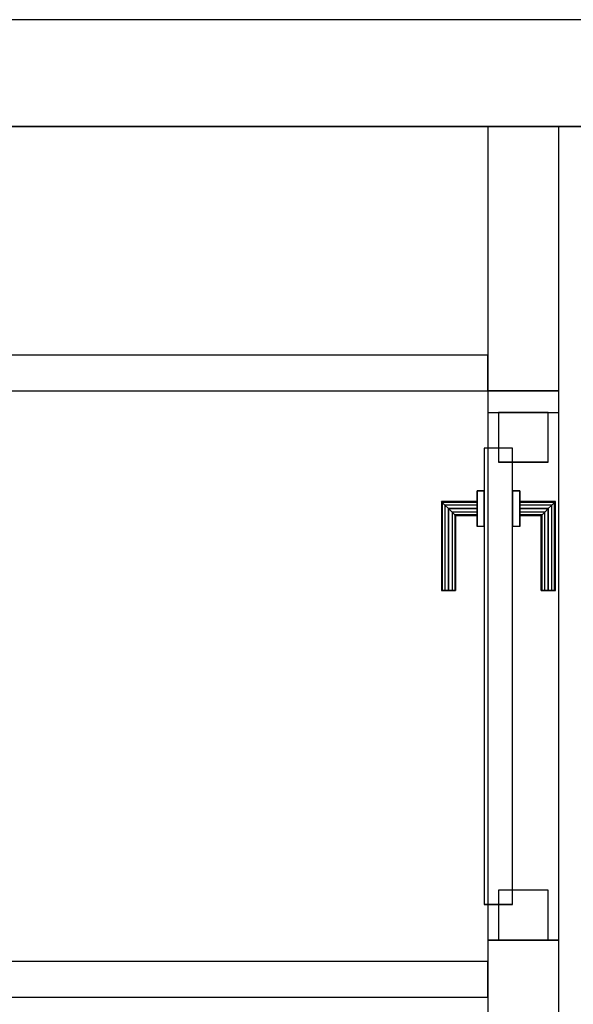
# Model space of a CAD drawing. Header units: metres. Extents: x 391.1 to 427.5, y 12.8 to 28.4.
# Tile 163 of 195: x 408.1 to 408.9, y 26.8 to 28.2. Entities that reach past the tile are written whole.
import ezdxf

# ---------------------------------------------------------------- set-up
doc = ezdxf.new("R2010")
doc.units = ezdxf.units.M
doc.layers.add('01_CARPINTERIA', color=5, linetype='Continuous', lineweight=25, true_color=0x0000ff)
doc.layers.add('01_SUELOS', color=7, linetype='Continuous', lineweight=25, true_color=0x007f00)
for name, color, linetype, lineweight in [('A-GENM-____-OTLN', 7, 'Continuous', 18), ('A-WALL-____-MCUT', 7, 'Continuous', 25), ('A-WALL-____-OTLN', 7, 'Continuous', 25)]:
    doc.layers.add(name, color=color, linetype=linetype, lineweight=lineweight)

# ---------------------------------------------------------------- blocks, each defined once
blk = doc.blocks.new('Family - Evans PA-151995-03_ELEC_P0A')
at = {"layer": 'A-WALL-____-MCUT', "color": 253, "true_color": 0xaaaaaa}
for p, q in [((1.4, 0.05), (0, 0.05)), ((0, 0.05), (0, 0)), ((1.4, 0), (1.4, 0.05)), ((0, 0), (1.4, 0))]:
    blk.add_line(p, q, dxfattribs=at)
at = {"layer": 'A-WALL-____-OTLN', "color": 253, "true_color": 0xaaaaaa}
for p, q in [((1.4, 0.05), (0, 0.05)), ((0, 0.05), (0, 0)), ((1.4, 0), (1.4, 0.05)), ((0, 0), (1.4, 0))]:
    blk.add_line(p, q, dxfattribs=at)
at = {"layer": 'A-WALL-____-OTLN', "color": 253, "lineweight": 18, "true_color": 0xaaaaaa}
blk.add_line((0, 0), (1.4, 0), dxfattribs=at)
blk = doc.blocks.new('Family - Evans PA-152129-03_ELEC_P0A')
at = {"layer": 'A-WALL-____-MCUT', "color": 253, "true_color": 0xaaaaaa}
for p, q in [((0.8904, 0.1), (0.7904, 0.1)), ((0.8904, 0), (0.8904, 0.1)), ((1.6304, 0.1), (1.6304, 0)), ((1.6605, 0.1), (1.6304, 0.1)), ((1.6605, 0), (1.6605, 0.1)), ((0.7904, 0), (0.8904, 0)), ((1.6304, 0), (1.6605, 0))]:
    blk.add_line(p, q, dxfattribs=at)
at = {"layer": 'A-WALL-____-OTLN', "color": 253, "true_color": 0xaaaaaa}
for p, q in [((1.6605, 0.1), (0, 0.1)), ((1.6304, 0.1), (0.8904, 0.1)), ((0.8904, 0.1), (0.8904, 0)), ((1.6304, 0.1), (1.6304, 0)), ((1.6605, 0), (1.6605, 0.1)), ((0, 0), (1.6605, 0)), ((0.8904, 0), (1.6304, 0))]:
    blk.add_line(p, q, dxfattribs=at)
at = {"layer": 'A-WALL-____-OTLN', "color": 253, "lineweight": 18, "true_color": 0xaaaaaa}
blk.add_line((0, 0), (1.6605, 0), dxfattribs=at)
blk = doc.blocks.new('Family - Vano de puerta PA-152133-03_ELEC_P0A')
at = {"layer": 'A-GENM-____-OTLN', "color": 253, "true_color": 0xaaaaaa}
for p, q in [((408.8769, 27.6795), (408.7769, 27.6795)), ((408.7769, 27.6795), (408.7769, 26.9395)), ((408.8769, 27.6795), (408.7769, 27.6795)), ((408.7769, 26.9395), (408.7769, 27.6795)), ((408.8769, 26.9395), (408.8769, 27.6795)), ((408.8769, 27.6795), (408.8769, 26.9395)), ((408.7769, 26.9395), (408.8769, 26.9395)), ((408.8769, 26.9395), (408.7769, 26.9395))]:
    blk.add_line(p, q, dxfattribs=at)
blk = doc.blocks.new('Family - LONDR55-XX_ZZ-ARQ-CAA-M3D-Londres55-152189-03_ELEC_P0A')
at = {"layer": '01_CARPINTERIA', "color": 161, "true_color": 0xaaaaff}
for p, q in [((0.49, 0.1487), (0.49, 0.15)), ((0.49, 0.15), (0.49, 0.1487)), ((0.615, 0.15), (0.49, 0.15)), ((0.49, 0.145), (0.49, 0.1487)), ((0.49, 0.1487), (0.49, 0.145)), ((0.6137, 0.1487), (0.49, 0.1487)), ((0.6137, 0.1487), (0.49, 0.1487)), ((0.49, 0.14), (0.49, 0.145)), ((0.49, 0.145), (0.49, 0.14)), ((0.61, 0.145), (0.49, 0.145)), ((0.61, 0.145), (0.49, 0.145)), ((0.49, 0.135), (0.49, 0.14)), ((0.49, 0.14), (0.49, 0.135)), ((0.49, 0.14), (0.605, 0.14)), ((0.605, 0.14), (0.49, 0.14)), ((0.6, 0.135), (0.605, 0.14)), ((0.605, 0.14), (0.6, 0.135)), ((0.61, 0.145), (0.605, 0.14)), ((0.605, 0.14), (0.61, 0.145)), ((0.605, 0.14), (0.605, 0.1)), ((0.605, 0.1), (0.605, 0.14)), ((0.6137, 0.1487), (0.61, 0.145)), ((0.61, 0.145), (0.6137, 0.1487)), ((0.61, 0.1), (0.61, 0.145)), ((0.61, 0.1), (0.61, 0.145)), ((0.615, 0.15), (0.6137, 0.1487)), ((0.6137, 0.1487), (0.615, 0.15)), ((0.6137, 0.1), (0.6137, 0.1487)), ((0.6137, 0.1), (0.6137, 0.1487)), ((0.615, 0.1), (0.615, 0.15)), ((0.49, 0.135), (0.49, 0.1313)), ((0.49, 0.1313), (0.49, 0.135)), ((0.6, 0.135), (0.49, 0.135)), ((0.6, 0.135), (0.49, 0.135)), ((0.49, 0.1313), (0.49, 0.13)), ((0.49, 0.13), (0.49, 0.1313)), ((0.5963, 0.1313), (0.49, 0.1313)), ((0.5963, 0.1313), (0.49, 0.1313)), ((0.595, 0.13), (0.49, 0.13)), ((0.595, 0.13), (0.5963, 0.1313)), ((0.5963, 0.1313), (0.595, 0.13)), ((0.595, 0.1), (0.595, 0.13)), ((0.5963, 0.1313), (0.6, 0.135)), ((0.6, 0.135), (0.5963, 0.1313)), ((0.5963, 0.1), (0.5963, 0.1313)), ((0.5963, 0.1), (0.5963, 0.1313)), ((0.6, 0.1), (0.6, 0.135)), ((0.6, 0.1), (0.6, 0.135)), ((0.63, 0.1), (0.58, 0.1)), ((0.58, 0.1), (0.63, 0.1)), ((0.58, 0.09), (0.58, 0.1)), ((0.58, 0.09), (0.58, 0.1)), ((0.5963, 0.1), (0.595, 0.1)), ((0.595, 0.1), (0.5963, 0.1)), ((0.6, 0.1), (0.5963, 0.1)), ((0.5963, 0.1), (0.6, 0.1)), ((0.605, 0.1), (0.6, 0.1)), ((0.6, 0.1), (0.605, 0.1)), ((0.61, 0.1), (0.605, 0.1)), ((0.605, 0.1), (0.61, 0.1)), ((0.61, 0.1), (0.6137, 0.1)), ((0.6137, 0.1), (0.61, 0.1)), ((0.6137, 0.1), (0.615, 0.1)), ((0.615, 0.1), (0.6137, 0.1)), ((0.63, 0.09), (0.63, 0.1)), ((0.63, 0.1), (0.63, 0.09)), ((0.69, 0.09), (0.05, 0.09)), ((0.05, 0.09), (0.05, 0.05)), ((0.69, 0.09), (0.05, 0.09)), ((0.05, 0.05), (0.05, 0.09)), ((0.63, 0.09), (0.58, 0.09)), ((0.58, 0.09), (0.63, 0.09)), ((0.69, 0.05), (0.69, 0.09)), ((0.69, 0.05), (0.69, 0.09)), ((0.07, 0.07), (0, 0.07)), ((0, 0.07), (0, 0)), ((0.07, 0.07), (0, 0.07)), ((0, 0), (0, 0.07)), ((0.07, 0), (0.07, 0.07)), ((0.07, 0), (0.07, 0.07)), ((0.74, 0.07), (0.67, 0.07)), ((0.67, 0.07), (0.67, 0)), ((0.74, 0.07), (0.67, 0.07)), ((0.67, 0), (0.67, 0.07)), ((0.74, 0), (0.74, 0.07)), ((0.74, 0), (0.74, 0.07)), ((0.05, 0.05), (0.69, 0.05)), ((0.05, 0.05), (0.69, 0.05)), ((0.58, 0.05), (0.63, 0.05)), ((0.63, 0.05), (0.58, 0.05)), ((0.58, 0.04), (0.58, 0.05)), ((0.58, 0.04), (0.58, 0.05)), ((0.63, 0.04), (0.63, 0.05)), ((0.63, 0.05), (0.63, 0.04)), ((0.58, 0.04), (0.63, 0.04)), ((0.63, 0.04), (0.58, 0.04)), ((0.5963, 0.04), (0.595, 0.04)), ((0.595, 0.04), (0.5963, 0.04)), ((0.595, 0.01), (0.595, 0.04)), ((0.6, 0.04), (0.5963, 0.04)), ((0.5963, 0.04), (0.6, 0.04)), ((0.5963, 0.0087), (0.5963, 0.04)), ((0.5963, 0.0087), (0.5963, 0.04)), ((0.6, 0.04), (0.605, 0.04)), ((0.605, 0.04), (0.6, 0.04)), ((0.6, 0.005), (0.6, 0.04)), ((0.6, 0.005), (0.6, 0.04)), ((0.605, 0.04), (0.61, 0.04)), ((0.61, 0.04), (0.605, 0.04)), ((0.605, 0.04), (0.605, 0)), ((0.605, 0), (0.605, 0.04)), ((0.61, 0.04), (0.6137, 0.04)), ((0.6137, 0.04), (0.61, 0.04)), ((0.61, -0.005), (0.61, 0.04)), ((0.61, -0.005), (0.61, 0.04)), ((0.6137, 0.04), (0.615, 0.04)), ((0.615, 0.04), (0.6137, 0.04)), ((0.6137, -0.0087), (0.6137, 0.04)), ((0.6137, -0.0087), (0.6137, 0.04)), ((0.615, -0.01), (0.615, 0.04)), ((0, 0), (0.07, 0)), ((0, 0), (0.07, 0)), ((0.49, 0.0087), (0.49, 0.01)), ((0.49, 0.01), (0.49, 0.0087)), ((0.49, 0.01), (0.595, 0.01)), ((0.49, 0.005), (0.49, 0.0087)), ((0.49, 0.0087), (0.49, 0.005)), ((0.49, 0.0087), (0.5963, 0.0087)), ((0.49, 0.0087), (0.5963, 0.0087)), ((0.49, 0), (0.49, 0.005)), ((0.49, 0.005), (0.49, 0)), ((0.49, 0.005), (0.6, 0.005)), ((0.49, 0.005), (0.6, 0.005)), ((0.49, -0.005), (0.49, 0)), ((0.49, 0), (0.49, -0.005)), ((0.605, 0), (0.49, 0)), ((0.49, 0), (0.605, 0)), ((0.5963, 0.0087), (0.595, 0.01)), ((0.595, 0.01), (0.5963, 0.0087)), ((0.6, 0.005), (0.5963, 0.0087)), ((0.5963, 0.0087), (0.6, 0.005)), ((0.605, 0), (0.6, 0.005)), ((0.6, 0.005), (0.605, 0)), ((0.605, 0), (0.61, -0.005)), ((0.67, 0), (0.74, 0)), ((0.67, 0), (0.74, 0)), ((0.49, -0.005), (0.49, -0.0087)), ((0.49, -0.0087), (0.49, -0.005)), ((0.49, -0.005), (0.61, -0.005)), ((0.49, -0.005), (0.61, -0.005)), ((0.49, -0.0087), (0.49, -0.01)), ((0.49, -0.01), (0.49, -0.0087)), ((0.49, -0.0087), (0.6137, -0.0087)), ((0.49, -0.0087), (0.6137, -0.0087)), ((0.49, -0.01), (0.615, -0.01)), ((0.61, -0.005), (0.605, 0)), ((0.61, -0.005), (0.6137, -0.0087)), ((0.6137, -0.0087), (0.61, -0.005)), ((0.6137, -0.0087), (0.615, -0.01)), ((0.615, -0.01), (0.6137, -0.0087))]:
    blk.add_line(p, q, dxfattribs=at)
blk = doc.blocks.new('Family - Porta PA-152190-03_ELEC_P0A')
blk.add_blockref('Family - LONDR55-XX_ZZ-ARQ-CAA-M3D-Londres55-152189-03_ELEC_P0A', (0, 0))
blk = doc.blocks.new('Family - Evans PA-152265-03_ELEC_P0A')
at = {"layer": 'A-WALL-____-MCUT', "color": 253, "true_color": 0xaaaaaa}
for p, q in [((0.3705, 0.1), (0, 0.1)), ((0, 0.1), (0, 0)), ((0.3705, 0), (0.3705, 0.1)), ((0, 0), (0.3705, 0))]:
    blk.add_line(p, q, dxfattribs=at)
at = {"layer": 'A-WALL-____-OTLN', "color": 253, "true_color": 0xaaaaaa}
for p, q in [((0.3705, 0.1), (0, 0.1)), ((0, 0.1), (0, 0)), ((0.3705, 0), (0.3705, 0.1)), ((0, 0), (0.3705, 0))]:
    blk.add_line(p, q, dxfattribs=at)
at = {"layer": 'A-WALL-____-OTLN', "color": 253, "lineweight": 18, "true_color": 0xaaaaaa}
blk.add_line((0, 0), (0.3705, 0), dxfattribs=at)
blk = doc.blocks.new('Family - Evans PA-152288-03_ELEC_P0A')
at = {"layer": 'A-WALL-____-MCUT', "color": 253, "true_color": 0xaaaaaa}
for p, q in [((3.0011, 0.05), (0, 0.05)), ((3.0011, 0), (3.0011, 0.05)), ((0, 0), (3.0011, 0))]:
    blk.add_line(p, q, dxfattribs=at)
at = {"layer": 'A-WALL-____-OTLN', "color": 253, "true_color": 0xaaaaaa}
for p, q in [((3.0011, 0.05), (0, 0.05)), ((3.0011, 0), (3.0011, 0.05)), ((0, 0), (3.0011, 0))]:
    blk.add_line(p, q, dxfattribs=at)
at = {"layer": 'A-WALL-____-OTLN', "color": 253, "lineweight": 18, "true_color": 0xaaaaaa}
blk.add_line((0, 0), (3.0011, 0), dxfattribs=at)
blk = doc.blocks.new('Family - Evans PA-152339-03_ELEC_P0A')
at = {"layer": 'A-WALL-____-MCUT', "color": 253, "true_color": 0xaaaaaa}
for p, q in [((10.1711, 0.15), (0, 0.15)), ((0, 0), (10.1711, 0))]:
    blk.add_line(p, q, dxfattribs=at)
at = {"layer": 'A-WALL-____-OTLN', "color": 253, "true_color": 0xaaaaaa}
for p, q in [((10.1711, 0.15), (0, 0.15)), ((0, 0), (10.1711, 0))]:
    blk.add_line(p, q, dxfattribs=at)
at = {"layer": 'A-WALL-____-OTLN', "color": 253, "lineweight": 18, "true_color": 0xaaaaaa}
blk.add_line((0, 0), (10.1711, 0), dxfattribs=at)
blk = doc.blocks.new('Family - LONDR55-XX_ZZ-ARQ-CAA-M3D-Londres55-152374-03_ELEC_P0A')
at = {"layer": '01_SUELOS', "color": 9, "true_color": 0xaad4aa}
for p, q in [((9.4683, 2.1544), (1.8984, 2.1544)), ((1.8984, 2.1544), (9.4683, 2.1544))]:
    blk.add_line(p, q, dxfattribs=at)
blk = doc.blocks.new('LONDR55-XX_ZZ-ARQ-CAA-M3D-Londres55_ifc-1-03_ELEC_P0A')
at = {"layer": '01_CARPINTERIA', "color": 253, "lineweight": 18, "true_color": 0xaaaaaa, "rotation": 90}
blk.add_blockref('Family - Porta PA-152190-03_ELEC_P0A', (408.8619, 26.9395), dxfattribs=at)
at = {"layer": '01_SUELOS', "color": 253, "lineweight": 18, "true_color": 0xaaaaaa}
blk.add_blockref('Family - LONDR55-XX_ZZ-ARQ-CAA-M3D-Londres55-152374-03_ELEC_P0A', (401.3587, 25.9257), dxfattribs=at)
at = {"layer": 'A-GENM-____-OTLN', "color": 253, "lineweight": 18, "true_color": 0xaaaaaa}
blk.add_blockref('Family - Vano de puerta PA-152133-03_ELEC_P0A', (0, 0), dxfattribs=at)
at = {"layer": 'A-WALL-____-OTLN', "color": 253, "lineweight": 18, "true_color": 0xaaaaaa}
for name, p, rotation in [('Family - Evans PA-152339-03_ELEC_P0A', (415.9469, 28.2301), 180), ('Family - Evans PA-152265-03_ELEC_P0A', (408.8769, 27.7096), 90), ('Family - Evans PA-152129-03_ELEC_P0A', (408.8769, 26.0491), 90)]:
    blk.add_blockref(name, p, dxfattribs=dict(at, rotation=rotation))
for name, p in [('Family - Evans PA-152288-03_ELEC_P0A', (405.7759, 27.7096)), ('Family - Evans PA-151995-03_ELEC_P0A', (407.3769, 26.8595))]:
    blk.add_blockref(name, p, dxfattribs=at)

msp = doc.modelspace()

# ---------------------------------------------------------------- block references
at = {"lineweight": 5}
msp.add_blockref('LONDR55-XX_ZZ-ARQ-CAA-M3D-Londres55_ifc-1-03_ELEC_P0A', (0, 0), dxfattribs=at)

doc.saveas('drawing.dxf')
